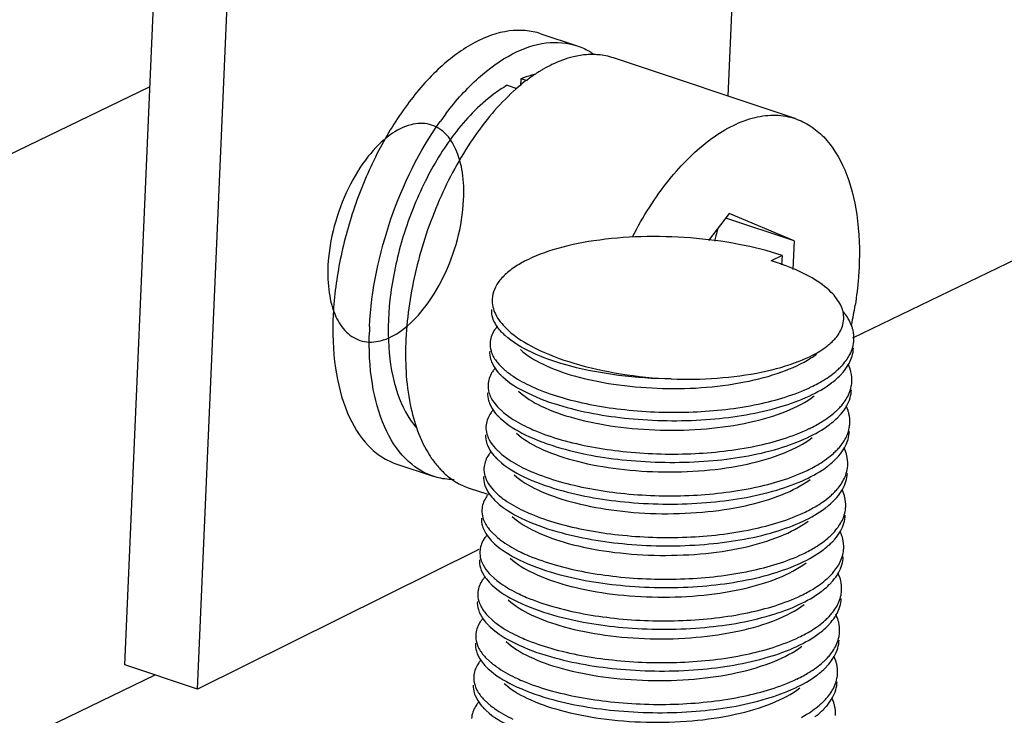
# Model space of a CAD drawing. Header units: millimetres. Extents: x -24622 to 2009, y -1603 to 2074.
# Tile 115 of 256: x -1432 to -1421, y 1077 to 1085. Entities that reach past the tile are written whole.
import ezdxf

# ---------------------------------------------------------------- set-up
doc = ezdxf.new("R2010")
doc.units = ezdxf.units.MM

msp = doc.modelspace()

# ---------------------------------------------------------------- linework, layer by layer
at = {"color": 7, "linetype": 'Continuous'}
for p, q in [((-1430.362, 1077.731), (-1429.467, 1098.356)), ((-1429.561, 1077.463), (-1428.667, 1098.088)), ((-1422.344, 1081.333), (-1396.56, 1093.799)), ((-1423.338, 1092.813), (-1423.72, 1083.995)), ((-1425.78, 1084.683), (-1425.38, 1084.549)), ((-1422.978, 1083.747), (-1424.98, 1084.416)), ((-1426, 1084.187), (-1426.004, 1084.108)), ((-1425.925, 1084.162), (-1426, 1084.187)), ((-1430.086, 1084.097), (-1435.267, 1081.592)), ((-1426.15, 1084.115), (-1426.045, 1084.08)), ((-1423.705, 1082.703), (-1423.932, 1082.405)), ((-1422.991, 1082.401), (-1423.744, 1082.652)), ((-1422.991, 1082.401), (-1423.705, 1082.703)), ((-1422.991, 1082.401), (-1423.006, 1082.085)), ((-1423.122, 1082.239), (-1423.242, 1082.181)), ((-1423.122, 1082.239), (-1423.128, 1082.135)), ((-1422.372, 1081.077), (-1422.352, 1081.13)), ((-1426.322, 1081.068), (-1426.295, 1081.014)), ((-1426.234, 1081.033), (-1426.175, 1080.976)), ((-1422.375, 1080.991), (-1422.395, 1081.042)), ((-1426.345, 1080.608), (-1426.317, 1080.555)), ((-1426.257, 1080.573), (-1426.198, 1080.517)), ((-1422.397, 1080.531), (-1422.418, 1080.583)), ((-1426.367, 1080.149), (-1426.34, 1080.095)), ((-1422.42, 1080.071), (-1422.44, 1080.123)), ((-1426.279, 1080.114), (-1426.22, 1080.057)), ((-1427.364, 1079.941), (-1426.964, 1079.807)), ((-1426.39, 1079.689), (-1426.363, 1079.635)), ((-1426.372, 1079.609), (-1426.564, 1079.673)), ((-1426.302, 1079.654), (-1426.243, 1079.597)), ((-1422.442, 1079.612), (-1422.463, 1079.663)), ((-1426.412, 1079.229), (-1426.385, 1079.176)), ((-1426.324, 1079.194), (-1426.265, 1079.138)), ((-1422.465, 1079.152), (-1422.485, 1079.204)), ((-1426.464, 1079.002), (-1429.561, 1077.463)), ((-1426.435, 1078.77), (-1426.408, 1078.716)), ((-1426.347, 1078.735), (-1426.288, 1078.678)), ((-1422.487, 1078.693), (-1422.508, 1078.744)), ((-1426.458, 1078.31), (-1426.43, 1078.257)), ((-1422.51, 1078.233), (-1422.531, 1078.285)), ((-1426.369, 1078.275), (-1426.31, 1078.219)), ((-1426.48, 1077.85), (-1426.453, 1077.797)), ((-1426.392, 1077.815), (-1426.333, 1077.759)), ((-1422.532, 1077.773), (-1422.553, 1077.825)), ((-1429.561, 1077.463), (-1430.362, 1077.731)), ((-1435.594, 1074.927), (-1430.026, 1077.619)), ((-1426.503, 1077.391), (-1426.475, 1077.337)), ((-1426.414, 1077.356), (-1426.356, 1077.299)), ((-1422.555, 1077.314), (-1422.576, 1077.365))]:
    msp.add_line(p, q, dxfattribs=at)
for centre, radius, start, end in [((-1425.212, 1083.576), 0.878, 94.1821, 98.6445), ((-1425.216, 1083.633), 0.821, 89.4642, 94.1738), ((-1425.027, 1083.039), 1.448, 115.8526, 120.062), ((-1424.645, 1082.479), 2.128, 128.3761, 131.3128), ((-1424.763, 1082.628), 1.938, 125.5578, 128.3741), ((-1424.552, 1082.372), 2.27, 131.2925, 132.2302), ((-1424.115, 1081.75), 3.399, 142.7528, 144.678), ((-1421.345, 1081.85), 2.579, 164.4068, 166.4393), ((-1421.487, 1081.885), 2.433, 166.449, 167.8366), ((-1424.066, 1079.503), 2.802, 70.9488, 72.9006), ((-1424.01, 1079.666), 2.63, 70.14, 70.9373), ((-1423.98, 1079.75), 2.54, 69.5167, 70.1391), ((-1422.766, 1081.547), 0.323, 12.7425, 17.6461), ((-1426.591, 1082.351), 4.323, 348.3835, 351.2225), ((-1424.116, 1081.282), 3.554, 177.1909, 178.1707), ((-1425.942, 1081.187), 0.417, 139.2549, 144.6308), ((-1425.581, 1082.029), 0.829, 225.7633, 227.3319), ((-1425.71, 1081.87), 0.69, 225.3867, 227.3704), ((-1423.356, 1081.963), 1.015, 302.8903, 306.981), ((-1425.967, 1080.73), 0.414, 139.821, 144.6456), ((-1423.028, 1081.55), 0.77, 312.0888, 315.9431), ((-1422.792, 1081.268), 0.461, 330.3832, 335.5188), ((-1425.737, 1081.406), 0.684, 224.8372, 227.3741), ((-1425.647, 1081.593), 0.812, 229.4182, 230.5251), ((-1423.005, 1081.43), 0.73, 314.6681, 316.2816), ((-1423.502, 1082.249), 1.617, 295.6486, 298.4696), ((-1422.724, 1080.869), 0.37, 349.088, 357.1835), ((-1423.051, 1081.09), 0.77, 312.0888, 315.9431), ((-1425.99, 1080.27), 0.414, 139.821, 144.6456), ((-1425.759, 1080.946), 0.684, 224.8372, 227.3741), ((-1425.669, 1081.133), 0.812, 229.4182, 230.5251), ((-1423.027, 1080.97), 0.73, 314.6681, 316.2816), ((-1423.524, 1081.789), 1.617, 295.6486, 298.4696), ((-1422.747, 1080.409), 0.37, 349.088, 357.1835), ((-1426.012, 1079.811), 0.414, 139.821, 144.6456), ((-1425.692, 1080.674), 0.812, 229.4182, 230.5251), ((-1423.074, 1080.631), 0.77, 312.0888, 315.9431), ((-1426.188, 1080.539), 0.957, 221.1981, 222.1753), ((-1425.782, 1080.486), 0.684, 224.8372, 227.3741), ((-1423.547, 1081.329), 1.617, 295.6486, 298.4696), ((-1423.05, 1080.51), 0.73, 314.6681, 316.2816), ((-1422.769, 1079.949), 0.37, 349.088, 357.1835), ((-1426.035, 1079.351), 0.414, 139.821, 144.6456), ((-1425.715, 1080.214), 0.812, 229.4182, 230.5251), ((-1423.096, 1080.171), 0.77, 312.0888, 315.9431), ((-1425.805, 1080.027), 0.684, 224.8372, 227.3741), ((-1423.072, 1080.051), 0.73, 314.6681, 316.2816), ((-1422.792, 1079.49), 0.37, 349.088, 357.1835), ((-1423.569, 1080.87), 1.617, 295.6486, 298.4696), ((-1426.057, 1078.891), 0.414, 139.821, 144.6456), ((-1423.119, 1079.711), 0.77, 312.0888, 315.9431), ((-1425.827, 1079.567), 0.684, 224.8372, 227.3741), ((-1425.737, 1079.755), 0.812, 229.4182, 230.5251), ((-1423.095, 1079.591), 0.73, 314.6681, 316.2816), ((-1423.592, 1080.41), 1.617, 295.6486, 298.4696), ((-1422.814, 1079.03), 0.37, 349.088, 357.1835), ((-1423.141, 1079.252), 0.77, 312.0888, 315.9431), ((-1426.08, 1078.432), 0.414, 139.821, 144.6456), ((-1425.85, 1079.107), 0.684, 224.8372, 227.3741), ((-1425.76, 1079.295), 0.812, 229.4182, 230.5251), ((-1423.117, 1079.132), 0.73, 314.6681, 316.2816), ((-1423.614, 1079.951), 1.617, 295.6486, 298.4696), ((-1422.837, 1078.57), 0.37, 349.088, 357.1835), ((-1426.103, 1077.972), 0.414, 139.821, 144.6456), ((-1425.782, 1078.835), 0.812, 229.4182, 230.5251), ((-1423.164, 1078.792), 0.77, 312.0888, 315.9431), ((-1423.14, 1078.672), 0.73, 314.6681, 316.2816), ((-1425.872, 1078.648), 0.684, 224.8372, 227.3741), ((-1423.637, 1079.491), 1.617, 295.6486, 298.4696), ((-1422.859, 1078.111), 0.37, 349.088, 357.1835), ((-1426.125, 1077.513), 0.414, 139.821, 144.6456), ((-1425.805, 1078.376), 0.812, 229.4182, 230.5251), ((-1423.186, 1078.332), 0.77, 312.0888, 315.9431), ((-1425.895, 1078.188), 0.684, 224.8372, 227.3741), ((-1423.162, 1078.212), 0.73, 314.6681, 316.2816), ((-1422.882, 1077.651), 0.37, 349.088, 357.1835), ((-1423.659, 1079.031), 1.617, 295.6486, 298.4696), ((-1426.148, 1077.053), 0.414, 139.821, 144.6456), ((-1423.209, 1077.873), 0.77, 312.0888, 315.9431), ((-1425.917, 1077.729), 0.684, 224.8372, 227.3741), ((-1425.827, 1077.916), 0.812, 229.4182, 230.5251), ((-1423.185, 1077.753), 0.73, 314.6681, 316.2816)]:
    msp.add_arc(centre, radius, start, end, dxfattribs=at)
for points, start_tangent, end_tangent in [([(-1425.78, 1084.683), (-1426.128, 1084.713), (-1426.506, 1084.586), (-1426.888, 1084.31), (-1427.249, 1083.904), (-1427.566, 1083.393), (-1427.818, 1082.811), (-1427.988, 1082.197), (-1428.066, 1081.59)], (-0.948415, 0.317032), (-0.048975, -0.9988)), ([(-1426.821, 1083.807), (-1426.465, 1084.197), (-1426.09, 1084.461), (-1425.721, 1084.581), (-1425.38, 1084.549)], (0.605399, 0.795922), (0.948415, -0.317031)), ([(-1425.38, 1084.549), (-1425.245, 1084.489), (-1425.203, 1084.462)], (0.948415, -0.317031), (0.830605, -0.556862)), ([(-1425.344, 1084.444), (-1425.421, 1084.429), (-1425.659, 1084.343)], (-0.988714, -0.149818), (-0.900275, -0.435322)), ([(-1424.979, 1084.416), (-1425.149, 1084.451), (-1425.209, 1084.453)], (-0.948416, 0.317029), (-0.999952, 0.009762)), ([(-1425.753, 1084.293), (-1425.787, 1084.272), (-1425.89, 1084.204)], (-0.86588, -0.500251), (-0.813752, -0.581213)), ([(-1425.844, 1084.234), (-1425.883, 1084.225), (-1426, 1084.187)], (-0.979917, -0.199406), (-0.929871, -0.367885)), ([(-1426.077, 1084.052), (-1426.526, 1083.527), (-1426.898, 1082.849), (-1427.153, 1082.088), (-1427.265, 1081.322)], (-0.740482, -0.672076), (-0.048975, -0.9988)), ([(-1426.15, 1084.115), (-1426.3, 1084.016), (-1426.733, 1083.576)], (-0.868564, -0.495578), (-0.604213, -0.796823)), ([(-1426.63, 1082.851), (-1426.643, 1083.152), (-1426.718, 1083.414), (-1426.833, 1083.583), (-1427.006, 1083.683), (-1427.209, 1083.68), (-1427.44, 1083.567), (-1427.68, 1083.332), (-1427.899, 1082.98), (-1428.054, 1082.564), (-1428.124, 1082.129)], (0.048975, 0.9988), (-0.048975, -0.9988)), ([(-1427.666, 1081.456), (-1427.43, 1082.642), (-1426.889, 1083.715)], (0.048975, 0.9988), (0.578317, 0.815812)), ([(-1424.77, 1082.445), (-1424.366, 1083.074), (-1423.9, 1083.527), (-1423.659, 1083.673), (-1423.421, 1083.76), (-1423.192, 1083.785), (-1422.978, 1083.747)], (0.458934, 0.88847), (0.948415, -0.317031)), ([(-1422.978, 1083.747), (-1422.813, 1083.667), (-1422.665, 1083.545), (-1422.434, 1083.184), (-1422.301, 1082.69), (-1422.276, 1082.098)], (0.948415, -0.317031), (-0.048975, -0.9988)), ([(-1426.733, 1083.576), (-1427.054, 1083.055), (-1427.294, 1082.453), (-1427.432, 1081.827), (-1427.455, 1081.233)], (-0.604213, -0.796823), (0.065422, -0.997858)), ([(-1428.124, 1082.129), (-1428.11, 1081.828), (-1428.036, 1081.565), (-1427.921, 1081.396), (-1427.748, 1081.297), (-1427.544, 1081.3), (-1427.313, 1081.413), (-1427.074, 1081.647), (-1426.854, 1081.999), (-1426.699, 1082.415), (-1426.63, 1082.851)], (-0.048975, -0.9988), (0.048975, 0.9988)), ([(-1423.122, 1082.239), (-1423.6, 1082.362), (-1424.132, 1082.433), (-1424.677, 1082.446), (-1425.196, 1082.401), (-1425.649, 1082.3), (-1426.002, 1082.152), (-1426.133, 1082.063), (-1426.23, 1081.967), (-1426.291, 1081.865), (-1426.315, 1081.759)], (-0.948491, 0.316804), (-0.048823, -0.998807)), ([(-1422.581, 1081.833), (-1422.793, 1081.992), (-1423.091, 1082.13)], (-0.706203, 0.70801), (-0.936764, 0.349961)), ([(-1422.276, 1082.098), (-1422.283, 1081.998), (-1422.318, 1081.691)], (-0.048975, -0.9988), (-0.152437, -0.988313)), ([(-1426.315, 1081.759), (-1426.28, 1081.595), (-1426.159, 1081.434)], (-0.048823, -0.998807), (0.716352, -0.697739)), ([(-1422.458, 1081.645), (-1422.478, 1081.692), (-1422.581, 1081.833)], (-0.302719, 0.95308), (-0.706203, 0.70801)), ([(-1426.309, 1081.553), (-1426.321, 1081.644)], (-0.29414, 0.955762), (0.049139, 0.998792)), ([(-1428.066, 1081.59), (-1428.041, 1080.998), (-1427.908, 1080.504), (-1427.677, 1080.142), (-1427.53, 1080.02), (-1427.364, 1079.941)], (-0.048975, -0.9988), (0.948415, -0.317032)), ([(-1426.195, 1081.379), (-1426.234, 1081.421), (-1426.309, 1081.553)], (-0.711692, 0.702492), (-0.29414, 0.955762)), ([(-1422.459, 1081.46), (-1422.451, 1081.618)], (0.311612, 0.950209), (-0.220105, 0.975476)), ([(-1422.352, 1081.45), (-1422.369, 1081.493), (-1422.447, 1081.619)], (-0.313223, 0.94968), (-0.622327, 0.782758)), ([(-1426.282, 1081.429), (-1426.296, 1081.408), (-1426.326, 1081.345)], (-0.577811, -0.816171), (-0.31537, -0.948969)), ([(-1422.573, 1081.289), (-1422.534, 1081.33), (-1422.459, 1081.46)], (0.720611, 0.693339), (0.311612, 0.950209)), ([(-1422.332, 1081.31), (-1422.342, 1081.415), (-1422.352, 1081.45)], (0.048797, 0.998809), (-0.313223, 0.94968)), ([(-1426.964, 1079.807), (-1427.27, 1080.002), (-1427.499, 1080.349), (-1427.635, 1080.825), (-1427.668, 1081.395)], (-0.948415, 0.317031), (0.03189, 0.999491)), ([(-1427.265, 1081.322), (-1427.218, 1080.598), (-1427.005, 1080.039)], (-0.048975, -0.9988), (0.537631, -0.843181)), ([(-1426.326, 1081.345), (-1426.339, 1081.276)], (-0.31537, -0.948969), (-0.048761, -0.99881)), ([(-1424.343, 1080.879), (-1424.923, 1080.919), (-1425.451, 1081.02), (-1425.882, 1081.173), (-1426.178, 1081.362)], (-0.999951, 0.009931), (-0.735585, 0.677433)), ([(-1426.143, 1081.419), (-1425.841, 1081.218), (-1425.417, 1081.053), (-1424.904, 1080.937), (-1424.343, 1080.879)], (0.735185, -0.677867), (0.998918, -0.046515)), ([(-1427.455, 1081.233), (-1427.358, 1080.718), (-1427.149, 1080.341)], (0.065422, -0.997858), (0.65932, -0.751862)), ([(-1426.339, 1081.276), (-1426.328, 1081.189), (-1426.318, 1081.16)], (-0.048761, -0.99881), (0.37737, -0.926062)), ([(-1424.343, 1080.879), (-1423.34, 1080.957), (-1422.936, 1081.074), (-1422.639, 1081.233)], (0.99952, -0.030965), (0.798481, 0.60202)), ([(-1422.639, 1081.233), (-1422.621, 1081.247), (-1422.573, 1081.289)], (0.798481, 0.60202), (0.720611, 0.693339)), ([(-1422.407, 1081.099), (-1422.376, 1081.15), (-1422.332, 1081.31)], (0.558557, 0.829466), (0.048797, 0.998809)), ([(-1422.352, 1081.13), (-1422.337, 1081.218)], (0.28417, 0.958774), (0.048797, 0.998809)), ([(-1426.343, 1081.184), (-1426.333, 1081.097), (-1426.322, 1081.068)], (-0.048761, -0.99881), (0.37737, -0.926062)), ([(-1426.318, 1081.16), (-1426.303, 1081.128), (-1426.234, 1081.033)], (0.37737, -0.926062), (0.676472, -0.736469)), ([(-1426.004, 1081.202), (-1425.761, 1081.044), (-1425.411, 1080.913), (-1424.979, 1080.822), (-1424.499, 1080.777), (-1423.536, 1080.846), (-1423.126, 1080.957), (-1422.805, 1081.111)], (0.735477, -0.677549), (0.839157, 0.54389)), ([(-1422.475, 1081.015), (-1422.456, 1081.035), (-1422.407, 1081.099)], (0.694786, 0.719217), (0.558557, 0.829466)), ([(-1426.295, 1081.014), (-1426.28, 1080.991), (-1426.222, 1080.923)], (0.526052, -0.850452), (0.704812, -0.709394)), ([(-1422.477, 1080.925), (-1422.452, 1080.953), (-1422.391, 1081.04)], (0.691016, 0.72284), (0.493567, 0.869708)), ([(-1422.355, 1080.85), (-1422.365, 1080.956), (-1422.375, 1080.991)], (0.048797, 0.998809), (-0.313223, 0.94968)), ([(-1426.348, 1080.886), (-1426.361, 1080.817)], (-0.31537, -0.948969), (-0.048761, -0.99881)), ([(-1426.305, 1080.969), (-1426.319, 1080.949), (-1426.348, 1080.886)], (-0.577811, -0.816171), (-0.31537, -0.948969)), ([(-1426.2, 1080.902), (-1425.928, 1080.725), (-1425.537, 1080.578)], (0.735524, -0.677498), (0.961024, -0.276464)), ([(-1426.163, 1080.966), (-1426.109, 1080.925), (-1425.907, 1080.809)], (0.771848, -0.635807), (0.902338, -0.43103)), ([(-1422.731, 1080.828), (-1422.669, 1080.863), (-1422.513, 1080.979)], (0.878776, 0.477234), (0.741573, 0.670872)), ([(-1422.58, 1080.835), (-1422.556, 1080.853), (-1422.492, 1080.911)], (0.798461, 0.602046), (0.711096, 0.703095)), ([(-1426.361, 1080.817), (-1426.351, 1080.729), (-1426.34, 1080.7)], (-0.048761, -0.99881), (0.37737, -0.926062)), ([(-1425.907, 1080.809), (-1425.823, 1080.771), (-1425.533, 1080.67)], (0.902338, -0.43103), (0.961024, -0.276464)), ([(-1425.537, 1080.578), (-1424.762, 1080.439), (-1423.911, 1080.436), (-1423.137, 1080.574), (-1422.824, 1080.691), (-1422.58, 1080.835)], (0.961024, -0.276464), (0.798461, 0.602046)), ([(-1425.533, 1080.67), (-1424.855, 1080.541), (-1424.104, 1080.516), (-1423.386, 1080.602), (-1422.802, 1080.792)], (0.961024, -0.276464), (0.901202, 0.4334)), ([(-1422.385, 1080.721), (-1422.361, 1080.799)], (0.385657, 0.922642), (0.18914, 0.98195)), ([(-1426.366, 1080.725), (-1426.355, 1080.637), (-1426.345, 1080.608)], (-0.048761, -0.99881), (0.37737, -0.926062)), ([(-1426.34, 1080.7), (-1426.325, 1080.668), (-1426.257, 1080.573)], (0.37737, -0.926062), (0.676472, -0.736469)), ([(-1426.026, 1080.743), (-1425.775, 1080.58), (-1425.41, 1080.447), (-1424.961, 1080.356), (-1424.463, 1080.316), (-1423.956, 1080.331), (-1423.481, 1080.402), (-1423.074, 1080.525), (-1422.769, 1080.693)], (0.735477, -0.677549), (0.798212, 0.602377)), ([(-1422.498, 1080.555), (-1422.462, 1080.595), (-1422.385, 1080.721)], (0.694786, 0.719217), (0.385657, 0.922642)), ([(-1422.413, 1080.58), (-1422.374, 1080.67)], (0.493567, 0.869708), (0.28417, 0.958774)), ([(-1422.374, 1080.67), (-1422.359, 1080.758)], (0.28417, 0.958774), (0.048797, 0.998809)), ([(-1426.317, 1080.555), (-1426.302, 1080.532), (-1426.244, 1080.464)], (0.526052, -0.850452), (0.704812, -0.709394)), ([(-1422.5, 1080.466), (-1422.474, 1080.494), (-1422.413, 1080.58)], (0.691016, 0.72284), (0.493567, 0.869708)), ([(-1426.327, 1080.51), (-1426.341, 1080.489), (-1426.371, 1080.426)], (-0.577811, -0.816171), (-0.31537, -0.948969)), ([(-1426.186, 1080.507), (-1426.132, 1080.465), (-1425.93, 1080.349)], (0.771848, -0.635807), (0.902338, -0.43103)), ([(-1422.754, 1080.368), (-1422.692, 1080.404), (-1422.535, 1080.519)], (0.878776, 0.477234), (0.741573, 0.670872)), ([(-1422.603, 1080.375), (-1422.579, 1080.394), (-1422.514, 1080.451)], (0.798461, 0.602046), (0.711096, 0.703095)), ([(-1422.377, 1080.391), (-1422.387, 1080.496), (-1422.397, 1080.531)], (0.048797, 0.998809), (-0.313223, 0.94968)), ([(-1426.384, 1080.357), (-1426.373, 1080.27), (-1426.363, 1080.24)], (-0.048761, -0.99881), (0.37737, -0.926062)), ([(-1426.371, 1080.426), (-1426.384, 1080.357)], (-0.31537, -0.948969), (-0.048761, -0.99881)), ([(-1426.223, 1080.443), (-1425.951, 1080.265), (-1425.56, 1080.118)], (0.735524, -0.677498), (0.961024, -0.276464)), ([(-1425.93, 1080.349), (-1425.845, 1080.311), (-1425.555, 1080.21)], (0.902338, -0.43103), (0.961024, -0.276464)), ([(-1425.56, 1080.118), (-1424.785, 1079.98), (-1423.933, 1079.976), (-1423.159, 1080.114), (-1422.847, 1080.232), (-1422.603, 1080.375)], (0.961024, -0.276464), (0.798461, 0.602046)), ([(-1422.407, 1080.261), (-1422.384, 1080.339)], (0.385657, 0.922642), (0.18914, 0.98195)), ([(-1426.388, 1080.265), (-1426.378, 1080.178), (-1426.367, 1080.149)], (-0.048761, -0.99881), (0.37737, -0.926062)), ([(-1426.363, 1080.24), (-1426.348, 1080.208), (-1426.279, 1080.114)], (0.37737, -0.926062), (0.676472, -0.736469)), ([(-1426.049, 1080.283), (-1425.797, 1080.12), (-1425.433, 1079.987), (-1424.983, 1079.896), (-1424.486, 1079.856), (-1423.979, 1079.871), (-1423.503, 1079.942), (-1423.097, 1080.066), (-1422.791, 1080.233)], (0.735477, -0.677549), (0.798212, 0.602377)), ([(-1425.555, 1080.21), (-1424.878, 1080.081), (-1424.127, 1080.056), (-1423.409, 1080.142), (-1422.824, 1080.332)], (0.961024, -0.276464), (0.901202, 0.4334)), ([(-1422.52, 1080.095), (-1422.484, 1080.136), (-1422.407, 1080.261)], (0.694786, 0.719217), (0.385657, 0.922642)), ([(-1422.397, 1080.211), (-1422.382, 1080.299)], (0.28417, 0.958774), (0.048797, 0.998809)), ([(-1422.522, 1080.006), (-1422.497, 1080.034), (-1422.436, 1080.12)], (0.691016, 0.72284), (0.493567, 0.869708)), ([(-1422.436, 1080.12), (-1422.397, 1080.211)], (0.493567, 0.869708), (0.28417, 0.958774)), ([(-1427.005, 1080.039), (-1426.982, 1080.004), (-1426.908, 1079.909)], (0.537631, -0.843181), (0.658683, -0.75242)), ([(-1426.35, 1080.05), (-1426.364, 1080.03), (-1426.393, 1079.966)], (-0.577811, -0.816171), (-0.31537, -0.948969)), ([(-1426.34, 1080.095), (-1426.325, 1080.072), (-1426.267, 1080.004)], (0.526052, -0.850452), (0.704812, -0.709394)), ([(-1426.208, 1080.047), (-1426.154, 1080.006), (-1425.953, 1079.889)], (0.771848, -0.635807), (0.902338, -0.43103)), ([(-1422.776, 1079.908), (-1422.714, 1079.944), (-1422.558, 1080.059)], (0.878776, 0.477234), (0.741573, 0.670872)), ([(-1422.4, 1079.931), (-1422.41, 1080.036), (-1422.42, 1080.071)], (0.048797, 0.998809), (-0.313223, 0.94968)), ([(-1426.393, 1079.966), (-1426.406, 1079.897)], (-0.31537, -0.948969), (-0.048761, -0.99881)), ([(-1426.245, 1079.983), (-1425.973, 1079.805), (-1425.582, 1079.659)], (0.735524, -0.677498), (0.961024, -0.276464)), ([(-1425.582, 1079.659), (-1424.807, 1079.52), (-1423.956, 1079.517), (-1423.182, 1079.655), (-1422.869, 1079.772), (-1422.625, 1079.915)], (0.961024, -0.276464), (0.798461, 0.602046)), ([(-1422.625, 1079.915), (-1422.601, 1079.934), (-1422.537, 1079.991)], (0.798461, 0.602046), (0.711096, 0.703095)), ([(-1426.735, 1079.769), (-1426.794, 1079.772), (-1426.964, 1079.807)], (-0.999953, 0.009739), (-0.948415, 0.317031)), ([(-1426.897, 1079.897), (-1426.86, 1079.858), (-1426.74, 1079.76)], (0.671419, -0.741078), (0.830618, -0.556843)), ([(-1426.411, 1079.805), (-1426.4, 1079.718), (-1426.39, 1079.689)], (-0.048761, -0.99881), (0.37737, -0.926062)), ([(-1426.406, 1079.897), (-1426.396, 1079.81), (-1426.385, 1079.781)], (-0.048761, -0.99881), (0.37737, -0.926062)), ([(-1426.072, 1079.823), (-1425.82, 1079.661), (-1425.455, 1079.528), (-1425.006, 1079.437), (-1424.508, 1079.396), (-1424.001, 1079.412), (-1423.526, 1079.483), (-1423.119, 1079.606), (-1422.814, 1079.773)], (0.735477, -0.677549), (0.798212, 0.602377)), ([(-1425.953, 1079.889), (-1425.868, 1079.852), (-1425.578, 1079.751)], (0.902338, -0.43103), (0.961024, -0.276464)), ([(-1425.578, 1079.751), (-1424.9, 1079.621), (-1424.149, 1079.596), (-1423.431, 1079.683), (-1422.847, 1079.872)], (0.961024, -0.276464), (0.901202, 0.4334)), ([(-1422.543, 1079.636), (-1422.507, 1079.676), (-1422.43, 1079.802)], (0.694786, 0.719217), (0.385657, 0.922642)), ([(-1422.43, 1079.802), (-1422.406, 1079.879)], (0.385657, 0.922642), (0.18914, 0.98195)), ([(-1422.42, 1079.751), (-1422.404, 1079.839)], (0.28417, 0.958774), (0.048797, 0.998809)), ([(-1426.74, 1079.76), (-1426.698, 1079.734), (-1426.564, 1079.673)], (0.830618, -0.556843), (0.948416, -0.317029)), ([(-1426.385, 1079.781), (-1426.37, 1079.749), (-1426.302, 1079.654)], (0.37737, -0.926062), (0.676472, -0.736469)), ([(-1422.458, 1079.661), (-1422.42, 1079.751)], (0.493567, 0.869708), (0.28417, 0.958774)), ([(-1426.373, 1079.591), (-1426.386, 1079.57), (-1426.416, 1079.507)], (-0.577811, -0.816171), (-0.31537, -0.948969)), ([(-1426.363, 1079.635), (-1426.347, 1079.613), (-1426.289, 1079.545)], (0.526052, -0.850452), (0.704812, -0.709394)), ([(-1426.231, 1079.587), (-1426.177, 1079.546), (-1425.975, 1079.43)], (0.771848, -0.635807), (0.902338, -0.43103)), ([(-1422.799, 1079.449), (-1422.737, 1079.484), (-1422.58, 1079.6)], (0.878776, 0.477234), (0.741573, 0.670872)), ([(-1422.545, 1079.547), (-1422.52, 1079.574), (-1422.458, 1079.661)], (0.691016, 0.72284), (0.493567, 0.869708)), ([(-1422.422, 1079.472), (-1422.432, 1079.577), (-1422.442, 1079.612)], (0.048797, 0.998809), (-0.313223, 0.94968)), ([(-1426.416, 1079.507), (-1426.429, 1079.438)], (-0.31537, -0.948969), (-0.048761, -0.99881)), ([(-1426.268, 1079.524), (-1425.996, 1079.346), (-1425.605, 1079.199)], (0.735524, -0.677498), (0.961024, -0.276464)), ([(-1422.648, 1079.456), (-1422.624, 1079.474), (-1422.559, 1079.532)], (0.798461, 0.602046), (0.711096, 0.703095)), ([(-1426.429, 1079.438), (-1426.418, 1079.35), (-1426.408, 1079.321)], (-0.048761, -0.99881), (0.37737, -0.926062)), ([(-1426.094, 1079.364), (-1425.842, 1079.201), (-1425.478, 1079.068), (-1425.028, 1078.977), (-1424.531, 1078.937), (-1424.024, 1078.952), (-1423.548, 1079.023), (-1423.142, 1079.147), (-1422.836, 1079.314)], (0.735477, -0.677549), (0.798207, 0.602384)), ([(-1425.975, 1079.43), (-1425.89, 1079.392), (-1425.6, 1079.291)], (0.902338, -0.43103), (0.961024, -0.276464)), ([(-1425.605, 1079.199), (-1424.83, 1079.06), (-1423.978, 1079.057), (-1423.205, 1079.195), (-1422.892, 1079.312), (-1422.648, 1079.456)], (0.961024, -0.276464), (0.798461, 0.602046)), ([(-1425.6, 1079.291), (-1424.923, 1079.162), (-1424.172, 1079.137), (-1423.454, 1079.223), (-1422.869, 1079.413)], (0.961024, -0.276464), (0.901202, 0.4334)), ([(-1422.452, 1079.342), (-1422.429, 1079.42)], (0.385657, 0.922642), (0.18914, 0.98195)), ([(-1422.442, 1079.292), (-1422.427, 1079.38)], (0.28417, 0.958774), (0.048797, 0.998809)), ([(-1426.433, 1079.346), (-1426.423, 1079.258), (-1426.412, 1079.229)], (-0.048761, -0.99881), (0.37737, -0.926062)), ([(-1426.408, 1079.321), (-1426.393, 1079.289), (-1426.324, 1079.194)], (0.37737, -0.926062), (0.676472, -0.736469)), ([(-1422.565, 1079.176), (-1422.53, 1079.216), (-1422.452, 1079.342)], (0.694786, 0.719217), (0.385657, 0.922642)), ([(-1422.481, 1079.201), (-1422.442, 1079.292)], (0.493567, 0.869708), (0.28417, 0.958774)), ([(-1426.385, 1079.176), (-1426.37, 1079.153), (-1426.312, 1079.085)], (0.526052, -0.850452), (0.704812, -0.709394)), ([(-1422.567, 1079.087), (-1422.542, 1079.115), (-1422.481, 1079.201)], (0.691016, 0.72284), (0.493567, 0.869708)), ([(-1422.445, 1079.012), (-1422.455, 1079.117), (-1422.465, 1079.152)], (0.048797, 0.998809), (-0.313223, 0.94968)), ([(-1426.438, 1079.047), (-1426.451, 1078.978)], (-0.31537, -0.948969), (-0.048761, -0.99881)), ([(-1426.395, 1079.131), (-1426.409, 1079.11), (-1426.438, 1079.047)], (-0.577811, -0.816171), (-0.31537, -0.948969)), ([(-1426.29, 1079.064), (-1426.018, 1078.886), (-1425.628, 1078.739)], (0.735524, -0.677498), (0.961024, -0.276464)), ([(-1426.253, 1079.128), (-1426.199, 1079.087), (-1425.998, 1078.97)], (0.771848, -0.635807), (0.902338, -0.43103)), ([(-1422.821, 1078.989), (-1422.759, 1079.025), (-1422.603, 1079.14)], (0.878776, 0.477234), (0.741573, 0.670872)), ([(-1422.67, 1078.996), (-1422.647, 1079.015), (-1422.582, 1079.072)], (0.798461, 0.602046), (0.711096, 0.703095)), ([(-1426.451, 1078.978), (-1426.441, 1078.891), (-1426.431, 1078.862)], (-0.048761, -0.99881), (0.37737, -0.926062)), ([(-1425.998, 1078.97), (-1425.913, 1078.932), (-1425.623, 1078.831)], (0.902338, -0.43103), (0.961024, -0.276464)), ([(-1425.628, 1078.739), (-1424.852, 1078.601), (-1424.001, 1078.597), (-1423.227, 1078.736), (-1422.914, 1078.853), (-1422.67, 1078.996)], (0.961024, -0.276464), (0.798461, 0.602046)), ([(-1425.623, 1078.831), (-1424.945, 1078.702), (-1424.195, 1078.677), (-1423.476, 1078.764), (-1422.892, 1078.953)], (0.961024, -0.276464), (0.901202, 0.4334)), ([(-1422.475, 1078.882), (-1422.451, 1078.96)], (0.385657, 0.922642), (0.18914, 0.98195)), ([(-1426.456, 1078.886), (-1426.445, 1078.799), (-1426.435, 1078.77)], (-0.048761, -0.99881), (0.37737, -0.926062)), ([(-1426.431, 1078.862), (-1426.415, 1078.83), (-1426.347, 1078.735)], (0.37737, -0.926062), (0.676472, -0.736469)), ([(-1426.117, 1078.904), (-1425.865, 1078.742), (-1425.5, 1078.609), (-1425.051, 1078.517), (-1424.553, 1078.477), (-1424.046, 1078.492), (-1423.571, 1078.564), (-1423.164, 1078.687), (-1422.859, 1078.854)], (0.735477, -0.677549), (0.798212, 0.602377)), ([(-1422.588, 1078.716), (-1422.552, 1078.757), (-1422.475, 1078.882)], (0.694786, 0.719217), (0.385657, 0.922642)), ([(-1422.503, 1078.742), (-1422.465, 1078.832)], (0.493567, 0.869708), (0.28417, 0.958774)), ([(-1422.465, 1078.832), (-1422.45, 1078.92)], (0.28417, 0.958774), (0.048797, 0.998809)), ([(-1426.408, 1078.716), (-1426.392, 1078.693), (-1426.335, 1078.625)], (0.526052, -0.850452), (0.704812, -0.709394)), ([(-1422.59, 1078.627), (-1422.565, 1078.655), (-1422.503, 1078.742)], (0.691016, 0.72284), (0.493567, 0.869708)), ([(-1426.418, 1078.671), (-1426.431, 1078.651), (-1426.461, 1078.587)], (-0.577811, -0.816171), (-0.31537, -0.948969)), ([(-1426.313, 1078.604), (-1426.041, 1078.427), (-1425.65, 1078.28)], (0.735524, -0.677498), (0.961024, -0.276464)), ([(-1426.276, 1078.668), (-1426.222, 1078.627), (-1426.02, 1078.511)], (0.771848, -0.635807), (0.902338, -0.43103)), ([(-1422.844, 1078.53), (-1422.782, 1078.565), (-1422.625, 1078.681)], (0.878776, 0.477234), (0.741573, 0.670872)), ([(-1422.693, 1078.536), (-1422.669, 1078.555), (-1422.604, 1078.613)], (0.798461, 0.602046), (0.711096, 0.703095)), ([(-1422.468, 1078.552), (-1422.477, 1078.657), (-1422.487, 1078.693)], (0.048797, 0.998809), (-0.313223, 0.94968)), ([(-1426.474, 1078.518), (-1426.463, 1078.431), (-1426.453, 1078.402)], (-0.048761, -0.99881), (0.37737, -0.926062)), ([(-1426.461, 1078.587), (-1426.474, 1078.518)], (-0.31537, -0.948969), (-0.048761, -0.99881)), ([(-1426.02, 1078.511), (-1425.936, 1078.473), (-1425.646, 1078.372)], (0.902338, -0.43103), (0.961024, -0.276464)), ([(-1425.65, 1078.28), (-1424.875, 1078.141), (-1424.024, 1078.138), (-1423.25, 1078.276), (-1422.937, 1078.393), (-1422.693, 1078.536)], (0.961024, -0.276464), (0.798461, 0.602046)), ([(-1425.646, 1078.372), (-1424.968, 1078.243), (-1424.217, 1078.218), (-1423.499, 1078.304), (-1422.915, 1078.493)], (0.961024, -0.276464), (0.901202, 0.4334)), ([(-1422.497, 1078.423), (-1422.474, 1078.5)], (0.385657, 0.922642), (0.18914, 0.98195)), ([(-1426.479, 1078.426), (-1426.468, 1078.339), (-1426.458, 1078.31)], (-0.048761, -0.99881), (0.37737, -0.926062)), ([(-1426.453, 1078.402), (-1426.438, 1078.37), (-1426.369, 1078.275)], (0.37737, -0.926062), (0.676472, -0.736469)), ([(-1426.139, 1078.444), (-1425.888, 1078.282), (-1425.523, 1078.149), (-1425.074, 1078.058), (-1424.576, 1078.017), (-1424.069, 1078.033), (-1423.593, 1078.104), (-1423.187, 1078.227), (-1422.881, 1078.394)], (0.735477, -0.677549), (0.798212, 0.602377)), ([(-1422.611, 1078.257), (-1422.575, 1078.297), (-1422.497, 1078.423)], (0.694786, 0.719217), (0.385657, 0.922642)), ([(-1422.487, 1078.372), (-1422.472, 1078.46)], (0.28417, 0.958774), (0.048797, 0.998809)), ([(-1422.612, 1078.168), (-1422.587, 1078.196), (-1422.526, 1078.282)], (0.691016, 0.72284), (0.493567, 0.869708)), ([(-1422.526, 1078.282), (-1422.487, 1078.372)], (0.493567, 0.869708), (0.28417, 0.958774)), ([(-1426.44, 1078.212), (-1426.454, 1078.191), (-1426.483, 1078.128)], (-0.577811, -0.816171), (-0.31537, -0.948969)), ([(-1426.43, 1078.257), (-1426.415, 1078.234), (-1426.357, 1078.166)], (0.526052, -0.850452), (0.704812, -0.709394)), ([(-1426.298, 1078.208), (-1426.244, 1078.167), (-1426.043, 1078.051)], (0.771848, -0.635807), (0.902338, -0.43103)), ([(-1422.866, 1078.07), (-1422.804, 1078.106), (-1422.648, 1078.221)], (0.878776, 0.477234), (0.741573, 0.670872)), ([(-1422.49, 1078.093), (-1422.5, 1078.198), (-1422.51, 1078.233)], (0.048797, 0.998809), (-0.313223, 0.94968)), ([(-1426.497, 1078.059), (-1426.486, 1077.971), (-1426.476, 1077.942)], (-0.048761, -0.99881), (0.37737, -0.926062)), ([(-1426.483, 1078.128), (-1426.497, 1078.059)], (-0.31537, -0.948969), (-0.048761, -0.99881)), ([(-1426.335, 1078.145), (-1426.064, 1077.967), (-1425.673, 1077.82)], (0.735524, -0.677498), (0.961024, -0.276464)), ([(-1425.673, 1077.82), (-1424.897, 1077.681), (-1424.046, 1077.678), (-1423.272, 1077.816), (-1422.959, 1077.933), (-1422.716, 1078.077)], (0.961024, -0.276464), (0.798461, 0.602046)), ([(-1422.716, 1078.077), (-1422.692, 1078.095), (-1422.627, 1078.153)], (0.798461, 0.602046), (0.711096, 0.703095)), ([(-1426.501, 1077.967), (-1426.49, 1077.88), (-1426.48, 1077.85)], (-0.048761, -0.99881), (0.37737, -0.926062)), ([(-1426.162, 1077.985), (-1425.91, 1077.822), (-1425.545, 1077.689), (-1425.096, 1077.598), (-1424.598, 1077.558), (-1424.091, 1077.573), (-1423.616, 1077.644), (-1423.209, 1077.768), (-1422.904, 1077.935)], (0.735477, -0.677549), (0.798212, 0.602377)), ([(-1426.043, 1078.051), (-1425.958, 1078.013), (-1425.668, 1077.912)], (0.902338, -0.43103), (0.961024, -0.276464)), ([(-1425.668, 1077.912), (-1424.991, 1077.783), (-1424.24, 1077.758), (-1423.521, 1077.844), (-1422.937, 1078.034)], (0.961024, -0.276464), (0.901202, 0.4334)), ([(-1422.633, 1077.797), (-1422.597, 1077.837), (-1422.52, 1077.963)], (0.694786, 0.719217), (0.385657, 0.922642)), ([(-1422.52, 1077.963), (-1422.496, 1078.041)], (0.385657, 0.922642), (0.18914, 0.98195)), ([(-1422.51, 1077.913), (-1422.495, 1078.001)], (0.28417, 0.958774), (0.048797, 0.998809)), ([(-1426.476, 1077.942), (-1426.461, 1077.91), (-1426.392, 1077.815)], (0.37737, -0.926062), (0.676472, -0.736469)), ([(-1422.549, 1077.822), (-1422.51, 1077.913)], (0.493567, 0.869708), (0.28417, 0.958774)), ([(-1426.463, 1077.752), (-1426.476, 1077.731), (-1426.506, 1077.668)], (-0.577811, -0.816171), (-0.31537, -0.948969)), ([(-1426.453, 1077.797), (-1426.437, 1077.774), (-1426.38, 1077.706)], (0.526052, -0.850452), (0.704812, -0.709394)), ([(-1426.321, 1077.749), (-1426.267, 1077.708), (-1426.065, 1077.591)], (0.771848, -0.635807), (0.902338, -0.43103)), ([(-1422.889, 1077.61), (-1422.827, 1077.646), (-1422.67, 1077.761)], (0.878776, 0.477234), (0.741573, 0.670872)), ([(-1422.635, 1077.708), (-1422.61, 1077.736), (-1422.549, 1077.822)], (0.691016, 0.72284), (0.493567, 0.869708)), ([(-1422.513, 1077.633), (-1422.522, 1077.738), (-1422.532, 1077.773)], (0.048797, 0.998809), (-0.313223, 0.94968)), ([(-1426.506, 1077.668), (-1426.519, 1077.599)], (-0.31537, -0.948969), (-0.048761, -0.99881)), ([(-1426.358, 1077.685), (-1426.086, 1077.507), (-1425.695, 1077.36)], (0.735524, -0.677498), (0.961024, -0.276464)), ([(-1422.738, 1077.617), (-1422.714, 1077.636), (-1422.649, 1077.693)], (0.798461, 0.602046), (0.711096, 0.703095)), ([(-1426.519, 1077.599), (-1426.508, 1077.512), (-1426.498, 1077.483)], (-0.048761, -0.99881), (0.37737, -0.926062)), ([(-1426.184, 1077.525), (-1425.933, 1077.363), (-1425.568, 1077.23), (-1425.119, 1077.139), (-1424.621, 1077.098), (-1424.114, 1077.113), (-1423.638, 1077.185), (-1423.232, 1077.308), (-1422.926, 1077.475)], (0.735477, -0.677549), (0.798207, 0.602384)), ([(-1426.065, 1077.591), (-1425.981, 1077.553), (-1425.691, 1077.452)], (0.902338, -0.43103), (0.961024, -0.276464)), ([(-1425.695, 1077.36), (-1424.92, 1077.222), (-1424.069, 1077.218), (-1423.295, 1077.357), (-1422.982, 1077.474), (-1422.738, 1077.617)], (0.961024, -0.276464), (0.798461, 0.602046)), ([(-1425.691, 1077.452), (-1425.013, 1077.323), (-1424.262, 1077.298), (-1423.544, 1077.385), (-1422.96, 1077.574)], (0.961024, -0.276464), (0.901202, 0.4334)), ([(-1422.542, 1077.504), (-1422.519, 1077.581)], (0.385657, 0.922642), (0.18914, 0.98195)), ([(-1422.532, 1077.453), (-1422.517, 1077.541)], (0.28417, 0.958774), (0.048797, 0.998809)), ([(-1426.524, 1077.507), (-1426.513, 1077.42), (-1426.503, 1077.391)], (-0.048761, -0.99881), (0.37737, -0.926062)), ([(-1426.498, 1077.483), (-1426.483, 1077.451), (-1426.414, 1077.356)], (0.37737, -0.926062), (0.676472, -0.736469)), ([(-1422.656, 1077.338), (-1422.62, 1077.378), (-1422.542, 1077.504)], (0.694786, 0.719217), (0.385657, 0.922642)), ([(-1422.571, 1077.363), (-1422.532, 1077.453)], (0.493567, 0.869708), (0.28417, 0.958774)), ([(-1426.475, 1077.337), (-1426.46, 1077.314), (-1426.402, 1077.246)], (0.526052, -0.850452), (0.704812, -0.709394)), ([(-1422.911, 1077.151), (-1422.849, 1077.186), (-1422.693, 1077.302)], (0.878776, 0.477234), (0.741573, 0.670872)), ([(-1422.658, 1077.248), (-1422.632, 1077.276), (-1422.571, 1077.363)], (0.691016, 0.72284), (0.493567, 0.869708)), ([(-1422.535, 1077.173), (-1422.545, 1077.279), (-1422.555, 1077.314)], (0.048797, 0.998809), (-0.313223, 0.94968)), ([(-1426.529, 1077.209), (-1426.542, 1077.139)], (-0.31537, -0.948969), (-0.048761, -0.99881)), ([(-1426.485, 1077.292), (-1426.499, 1077.272), (-1426.529, 1077.209)], (-0.577811, -0.816171), (-0.31537, -0.948969)), ([(-1426.38, 1077.225), (-1426.109, 1077.048), (-1425.718, 1076.901)], (0.735524, -0.677498), (0.961024, -0.276464)), ([(-1426.343, 1077.289), (-1426.289, 1077.248), (-1426.088, 1077.132)], (0.771848, -0.635807), (0.902338, -0.43103)), ([(-1422.761, 1077.158), (-1422.737, 1077.176), (-1422.672, 1077.234)], (0.798461, 0.602046), (0.711096, 0.703095))]:
    msp.add_spline(points, degree=3, dxfattribs=dict(at, start_tangent=start_tangent, end_tangent=end_tangent))

doc.saveas('drawing.dxf')
